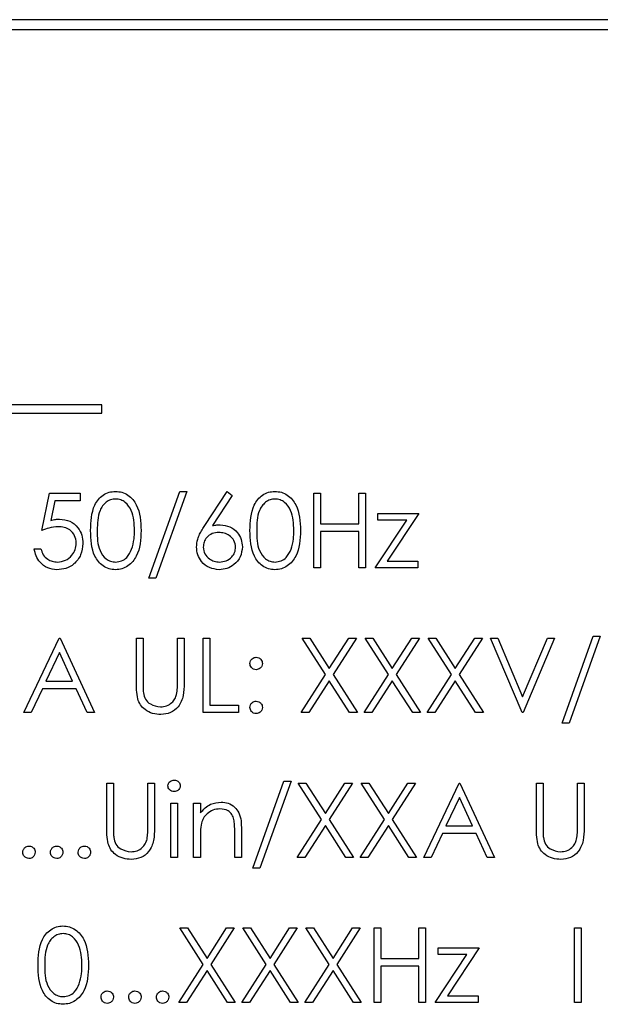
# Paper-space layout 'Blatt3' of a CAD drawing. Header units: millimetres. Extents: x 5 to 418, y 2 to 292.
# Tile 33 of 55: x 116.01 to 119.52, y 186.94 to 192.89. Entities that reach past the tile are written whole.
import ezdxf

# ---------------------------------------------------------------- set-up
doc = ezdxf.new("R2010")
doc.units = ezdxf.units.MM

psp = doc.layouts.new('Blatt3')

# ---------------------------------------------------------------- linework, layer by layer
at = {"color": 7, "linetype": 'Continuous', "lineweight": 25}
for p, q in [((123.2918, 192.8901), (110.6668, 192.8901)), ((123.2918, 192.8883), (110.6668, 192.8883)), ((123.231, 192.8293), (110.731, 192.8293)), ((116.5044, 190.5635), (111.0044, 190.5635)), ((116.5044, 190.5135), (116.5044, 190.5635)), ((111.0044, 190.5135), (116.5044, 190.5135)), ((116.1411, 189.8047), (116.1872, 190.0297)), ((116.1872, 190.0297), (116.3718, 190.0297)), ((116.3718, 190.0297), (116.3718, 189.9835)), ((116.7872, 189.5162), (116.9755, 190.0412)), ((117.018, 190.0412), (116.8298, 189.5162)), ((116.9755, 190.0412), (117.018, 190.0412)), ((117.126, 189.8359), (117.2603, 190.0412)), ((117.2914, 190.0168), (117.1725, 189.835)), ((117.2603, 190.0412), (117.2914, 190.0168)), ((117.7853, 190.0297), (117.8257, 190.0297)), ((117.7853, 189.5797), (117.7853, 190.0297)), ((117.8257, 190.0297), (117.8257, 189.8451)), ((118.0565, 189.8451), (118.0565, 190.0297)), ((118.0565, 190.0297), (118.0968, 190.0297)), ((118.0968, 190.0297), (118.0968, 189.5797)), ((116.2188, 189.9835), (116.1945, 189.8652)), ((116.3718, 189.9835), (116.2188, 189.9835)), ((118.1718, 189.8681), (118.1718, 189.9085)), ((118.1718, 189.9085), (118.4199, 189.9085)), ((118.4199, 189.9085), (118.2286, 189.6201)), ((117.8257, 189.8451), (118.0565, 189.8451)), ((118.1545, 189.5797), (118.3459, 189.8681)), ((118.3459, 189.8681), (118.1718, 189.8681)), ((118.0565, 189.7989), (117.8257, 189.7989)), ((117.8257, 189.7989), (117.8257, 189.5797)), ((118.0565, 189.5797), (118.0565, 189.7989)), ((116.0949, 189.6951), (116.1353, 189.6951)), ((118.2286, 189.6201), (118.4142, 189.6201)), ((118.4142, 189.6201), (118.4142, 189.5797)), ((117.8257, 189.5797), (117.7853, 189.5797)), ((118.0968, 189.5797), (118.0565, 189.5797)), ((118.4142, 189.5797), (118.1545, 189.5797)), ((116.8298, 189.5162), (116.7872, 189.5162)), ((116.0315, 188.7047), (116.2449, 189.1547)), ((116.2449, 189.1547), (116.2507, 189.1547)), ((116.2507, 189.1547), (116.4584, 188.7047)), ((116.7122, 188.8829), (116.7122, 189.1547)), ((116.7122, 189.1547), (116.7526, 189.1547)), ((116.7526, 189.1547), (116.7526, 188.885)), ((116.9603, 188.885), (116.9603, 189.1547)), ((116.9603, 189.1547), (117.0007, 189.1547)), ((117.0007, 189.1547), (117.0007, 188.8829)), ((117.1161, 189.1547), (117.1565, 189.1547)), ((117.1161, 188.7047), (117.1161, 189.1547)), ((117.1565, 189.1547), (117.1565, 188.7508)), ((117.7132, 189.1547), (117.7598, 189.1547)), ((117.8544, 188.9342), (117.7132, 189.1547)), ((117.7598, 189.1547), (117.8776, 188.9706)), ((117.8776, 188.9706), (117.9954, 189.1547)), ((118.042, 189.1547), (117.901, 188.9342)), ((117.9954, 189.1547), (118.042, 189.1547)), ((118.094, 189.1547), (118.1406, 189.1547)), ((118.2351, 188.9342), (118.094, 189.1547)), ((118.1406, 189.1547), (118.2584, 188.9706)), ((118.2584, 188.9706), (118.3762, 189.1547)), ((118.4228, 189.1547), (118.2817, 188.9342)), ((118.3762, 189.1547), (118.4228, 189.1547)), ((118.4747, 189.1547), (118.5213, 189.1547)), ((118.6159, 188.9342), (118.4747, 189.1547)), ((118.5213, 189.1547), (118.6392, 188.9706)), ((118.6392, 188.9706), (118.757, 189.1547)), ((118.8036, 189.1547), (118.6625, 188.9342)), ((118.757, 189.1547), (118.8036, 189.1547)), ((118.8526, 189.1547), (118.8959, 189.1547)), ((119.043, 188.7047), (118.8526, 189.1547)), ((118.8959, 189.1547), (119.0459, 188.8)), ((119.0459, 188.8), (119.1959, 189.1547)), ((119.2392, 189.1547), (119.0488, 188.7047)), ((119.1959, 189.1547), (119.2392, 189.1547)), ((119.2853, 188.6412), (119.4735, 189.1662)), ((119.5161, 189.1662), (119.3279, 188.6412)), ((119.4735, 189.1662), (119.5161, 189.1662)), ((116.2474, 189.067), (116.1659, 188.8951)), ((116.3267, 188.8951), (116.2474, 189.067)), ((117.7074, 188.7047), (117.8544, 188.9342)), ((117.901, 188.9342), (118.0478, 188.7047)), ((118.0882, 188.7047), (118.2351, 188.9342)), ((118.2817, 188.9342), (118.4286, 188.7047)), ((118.469, 188.7047), (118.6159, 188.9342)), ((118.6625, 188.9342), (118.8093, 188.7047)), ((116.1659, 188.8951), (116.3267, 188.8951)), ((117.8776, 188.8978), (117.754, 188.7047)), ((118.0012, 188.7047), (117.8776, 188.8978)), ((118.2584, 188.8978), (118.1348, 188.7047)), ((118.382, 188.7047), (118.2584, 188.8978)), ((118.6392, 188.8978), (118.5156, 188.7047)), ((118.7627, 188.7047), (118.6392, 188.8978)), ((116.144, 188.8489), (116.0755, 188.7047)), ((116.348, 188.8489), (116.144, 188.8489)), ((116.4145, 188.7047), (116.348, 188.8489)), ((116.0755, 188.7047), (116.0315, 188.7047)), ((116.4584, 188.7047), (116.4145, 188.7047)), ((117.3295, 188.7047), (117.1161, 188.7047)), ((117.1565, 188.7508), (117.3295, 188.7508)), ((117.3295, 188.7508), (117.3295, 188.7047)), ((117.754, 188.7047), (117.7074, 188.7047)), ((118.0478, 188.7047), (118.0012, 188.7047)), ((118.1348, 188.7047), (118.0882, 188.7047)), ((118.4286, 188.7047), (118.382, 188.7047)), ((118.5156, 188.7047), (118.469, 188.7047)), ((118.8093, 188.7047), (118.7627, 188.7047)), ((119.0488, 188.7047), (119.043, 188.7047)), ((119.3279, 188.6412), (119.2853, 188.6412)), ((117.4161, 187.7662), (117.6043, 188.2912)), ((117.6468, 188.2912), (117.4586, 187.7662)), ((117.6043, 188.2912), (117.6468, 188.2912)), ((116.5334, 188.2797), (116.5738, 188.2797)), ((116.5334, 188.0079), (116.5334, 188.2797)), ((116.5738, 188.2797), (116.5738, 188.01)), ((116.7815, 188.01), (116.7815, 188.2797)), ((116.7815, 188.2797), (116.8218, 188.2797)), ((116.8218, 188.2797), (116.8218, 188.0079)), ((117.8313, 188.0592), (117.6901, 188.2797)), ((117.6901, 188.2797), (117.7367, 188.2797)), ((117.7367, 188.2797), (117.8545, 188.0956)), ((117.8545, 188.0956), (117.9724, 188.2797)), ((118.019, 188.2797), (117.8779, 188.0592)), ((117.9724, 188.2797), (118.019, 188.2797)), ((118.0709, 188.2797), (118.1175, 188.2797)), ((118.2121, 188.0592), (118.0709, 188.2797)), ((118.1175, 188.2797), (118.2353, 188.0956)), ((118.2353, 188.0956), (118.3531, 188.2797)), ((118.3997, 188.2797), (118.2587, 188.0592)), ((118.3531, 188.2797), (118.3997, 188.2797)), ((118.4488, 187.8297), (118.6622, 188.2797)), ((118.6622, 188.2797), (118.668, 188.2797)), ((118.668, 188.2797), (118.8757, 187.8297)), ((119.1295, 188.2797), (119.1699, 188.2797)), ((119.1295, 188.0079), (119.1295, 188.2797)), ((119.1699, 188.2797), (119.1699, 188.01)), ((119.3776, 188.01), (119.3776, 188.2797)), ((119.3776, 188.2797), (119.418, 188.2797)), ((119.418, 188.2797), (119.418, 188.0079)), ((118.6647, 188.192), (118.5832, 188.0201)), ((118.744, 188.0201), (118.6647, 188.192)), ((116.9199, 188.1585), (116.9603, 188.1585)), ((116.9199, 187.8297), (116.9199, 188.1585)), ((116.9603, 188.1585), (116.9603, 187.8297)), ((117.0584, 188.1585), (117.0988, 188.1585)), ((117.0584, 187.8297), (117.0584, 188.1585)), ((117.0988, 188.1585), (117.0988, 188.0992)), ((117.6843, 187.8297), (117.8313, 188.0592)), ((117.8779, 188.0592), (118.0247, 187.8297)), ((118.0651, 187.8297), (118.2121, 188.0592)), ((118.2587, 188.0592), (118.4055, 187.8297)), ((117.3065, 187.8297), (117.3065, 187.9844)), ((117.3468, 187.9976), (117.3468, 187.8297)), ((117.8545, 188.0228), (117.731, 187.8297)), ((117.9781, 187.8297), (117.8545, 188.0228)), ((118.2353, 188.0228), (118.1117, 187.8297)), ((118.3589, 187.8297), (118.2353, 188.0228)), ((118.5832, 188.0201), (118.744, 188.0201)), ((117.0988, 187.9486), (117.0988, 187.8297)), ((118.5613, 187.9739), (118.4929, 187.8297)), ((118.7653, 187.9739), (118.5613, 187.9739)), ((118.8318, 187.8297), (118.7653, 187.9739)), ((116.9603, 187.8297), (116.9199, 187.8297)), ((117.0988, 187.8297), (117.0584, 187.8297)), ((117.3468, 187.8297), (117.3065, 187.8297)), ((117.731, 187.8297), (117.6843, 187.8297)), ((118.0247, 187.8297), (117.9781, 187.8297)), ((118.1117, 187.8297), (118.0651, 187.8297)), ((118.4055, 187.8297), (118.3589, 187.8297)), ((118.4929, 187.8297), (118.4488, 187.8297)), ((118.8757, 187.8297), (118.8318, 187.8297)), ((117.4586, 187.7662), (117.4161, 187.7662)), ((117.1159, 187.1842), (116.9747, 187.4047)), ((116.9747, 187.4047), (117.0213, 187.4047)), ((117.0213, 187.4047), (117.1392, 187.2206)), ((117.1392, 187.2206), (117.257, 187.4047)), ((117.3036, 187.4047), (117.1625, 187.1842)), ((117.257, 187.4047), (117.3036, 187.4047)), ((117.3555, 187.4047), (117.4021, 187.4047)), ((117.4967, 187.1842), (117.3555, 187.4047)), ((117.4021, 187.4047), (117.5199, 187.2206)), ((117.5199, 187.2206), (117.6377, 187.4047)), ((117.6843, 187.4047), (117.5433, 187.1842)), ((117.6377, 187.4047), (117.6843, 187.4047)), ((117.7363, 187.4047), (117.7829, 187.4047)), ((117.8774, 187.1842), (117.7363, 187.4047)), ((117.7829, 187.4047), (117.9007, 187.2206)), ((117.9007, 187.2206), (118.0185, 187.4047)), ((118.0651, 187.4047), (117.924, 187.1842)), ((118.0185, 187.4047), (118.0651, 187.4047)), ((118.1488, 187.4047), (118.1892, 187.4047)), ((118.1488, 186.9547), (118.1488, 187.4047)), ((118.1892, 187.4047), (118.1892, 187.2201)), ((118.4199, 187.4047), (118.4603, 187.4047)), ((118.4199, 187.2201), (118.4199, 187.4047)), ((118.4603, 187.4047), (118.4603, 186.9547)), ((119.3603, 186.9547), (119.3603, 187.4047)), ((119.3603, 187.4047), (119.4007, 187.4047)), ((119.4007, 187.4047), (119.4007, 186.9547)), ((118.5353, 187.2835), (118.7834, 187.2835)), ((118.5353, 187.2431), (118.5353, 187.2835)), ((118.7834, 187.2835), (118.5921, 186.9951)), ((118.1892, 187.2201), (118.4199, 187.2201)), ((118.518, 186.9547), (118.7094, 187.2431)), ((118.7094, 187.2431), (118.5353, 187.2431)), ((116.969, 186.9547), (117.1159, 187.1842)), ((117.1625, 187.1842), (117.3093, 186.9547)), ((117.3497, 186.9547), (117.4967, 187.1842)), ((117.5433, 187.1842), (117.6901, 186.9547)), ((117.7305, 186.9547), (117.8774, 187.1842)), ((117.924, 187.1842), (118.0709, 186.9547)), ((118.4199, 187.1739), (118.1892, 187.1739)), ((118.1892, 187.1739), (118.1892, 186.9547)), ((118.4199, 186.9547), (118.4199, 187.1739)), ((117.1392, 187.1478), (117.0156, 186.9547)), ((117.2627, 186.9547), (117.1392, 187.1478)), ((117.5199, 187.1478), (117.3963, 186.9547)), ((117.6435, 186.9547), (117.5199, 187.1478)), ((117.9007, 187.1478), (117.7771, 186.9547)), ((118.0243, 186.9547), (117.9007, 187.1478)), ((118.5921, 186.9951), (118.7776, 186.9951)), ((118.7776, 186.9951), (118.7776, 186.9547)), ((117.0156, 186.9547), (116.969, 186.9547)), ((117.3093, 186.9547), (117.2627, 186.9547)), ((117.3963, 186.9547), (117.3497, 186.9547)), ((117.6901, 186.9547), (117.6435, 186.9547)), ((117.7771, 186.9547), (117.7305, 186.9547)), ((118.0709, 186.9547), (118.0243, 186.9547)), ((118.1892, 186.9547), (118.1488, 186.9547)), ((118.4603, 186.9547), (118.4199, 186.9547)), ((118.7776, 186.9547), (118.518, 186.9547)), ((119.4007, 186.9547), (119.3603, 186.9547))]:
    psp.add_line(p, q, dxfattribs=at)
for points, knots in [([(116.4353, 189.8045), (116.4371, 189.8582), (116.4392, 189.9255), (116.4812, 189.9931), (116.5104, 190.0199), (116.5463, 190.038), (116.5726, 190.0401), (116.5858, 190.0412)], [0, 0, 0, 0, 0.498702, 0.624177, 0.749467, 0.874745, 1, 1, 1, 1]), ([(116.5858, 190.0412), (116.599, 190.0401), (116.6255, 190.038), (116.6738, 190.0145), (116.7346, 189.9395), (116.7385, 189.8585), (116.7411, 189.8045)], [0, 0, 0, 0, 0.1256, 0.251197, 0.500581, 1, 1, 1, 1]), ([(117.3988, 189.8045), (117.4005, 189.8582), (117.4027, 189.9255), (117.4446, 189.9931), (117.4738, 190.0199), (117.5098, 190.038), (117.5361, 190.0401), (117.5492, 190.0412)], [0, 0, 0, 0, 0.498702, 0.624177, 0.749467, 0.874745, 1, 1, 1, 1]), ([(117.5492, 190.0412), (117.5625, 190.0401), (117.589, 190.038), (117.6372, 190.0145), (117.6981, 189.9395), (117.702, 189.8585), (117.7045, 189.8045)], [0, 0, 0, 0, 0.1256, 0.251197, 0.500581, 1, 1, 1, 1]), ([(116.5871, 189.9951), (116.5768, 189.994), (116.5562, 189.992), (116.5288, 189.9761), (116.507, 189.954), (116.4772, 189.8992), (116.4764, 189.8467), (116.4757, 189.8047)], [0, 0, 0, 0, 0.125139, 0.250418, 0.375519, 0.500847, 1, 1, 1, 1]), ([(116.7007, 189.8047), (116.699, 189.8464), (116.6965, 189.909), (116.6544, 189.9709), (116.618, 189.9918), (116.5974, 189.994), (116.5871, 189.9951)], [0, 0, 0, 0, 0.500072, 0.749021, 0.874598, 1, 1, 1, 1]), ([(117.5506, 189.9951), (117.5403, 189.994), (117.5196, 189.992), (117.4923, 189.9761), (117.4704, 189.954), (117.4406, 189.8992), (117.4398, 189.8467), (117.4392, 189.8047)], [0, 0, 0, 0, 0.125139, 0.250418, 0.375519, 0.500847, 1, 1, 1, 1]), ([(117.6642, 189.8047), (117.6625, 189.8464), (117.66, 189.909), (117.6179, 189.9709), (117.5815, 189.9918), (117.5609, 189.994), (117.5506, 189.9951)], [0, 0, 0, 0, 0.500072, 0.749021, 0.874598, 1, 1, 1, 1]), ([(116.2402, 189.8277), (116.2212, 189.8258), (116.1871, 189.8222), (116.1552, 189.81), (116.1411, 189.8047)], [0, 0, 0, 0, 0.5594162, 1, 1, 1, 1]), ([(116.1945, 189.8652), (116.2043, 189.8678), (116.2216, 189.8726), (116.2396, 189.8735), (116.2475, 189.8739)], [0, 0, 0, 0, 0.5600642, 1, 1, 1, 1]), ([(116.3488, 189.7284), (116.3471, 189.744), (116.3438, 189.7751), (116.3135, 189.8089), (116.2768, 189.8256), (116.2524, 189.827), (116.2402, 189.8277)], [0, 0, 0, 0, 0.279539, 0.558617, 0.779047, 1, 1, 1, 1]), ([(116.2475, 189.8739), (116.2691, 189.8716), (116.3121, 189.8671), (116.3594, 189.8265), (116.3857, 189.7773), (116.388, 189.7436), (116.3892, 189.7267)], [0, 0, 0, 0, 0.279688, 0.559025, 0.779292, 1, 1, 1, 1]), ([(117.0757, 189.7051), (117.0773, 189.7212), (117.0799, 189.7478), (117.0942, 189.7821), (117.109, 189.8096), (117.1203, 189.8271), (117.126, 189.8359)], [0, 0, 0, 0, 0.339374, 0.559486, 0.779731, 1, 1, 1, 1]), ([(117.1725, 189.835), (117.1812, 189.8363), (117.1966, 189.8387), (117.2122, 189.8391), (117.2191, 189.8393)], [0, 0, 0, 0, 0.55991, 1, 1, 1, 1]), ([(117.2191, 189.8393), (117.2388, 189.837), (117.2783, 189.8325), (117.3221, 189.7964), (117.3487, 189.7524), (117.3513, 189.7215), (117.3526, 189.706)], [0, 0, 0, 0, 0.2796384, 0.5593258, 0.7795267, 1, 1, 1, 1]), ([(116.5858, 189.5681), (116.5726, 189.5692), (116.5464, 189.5713), (116.4986, 189.5949), (116.4395, 189.6705), (116.437, 189.7509), (116.4353, 189.8045)], [0, 0, 0, 0, 0.1255507, 0.25109, 0.5002501, 1, 1, 1, 1]), ([(116.4757, 189.8047), (116.476, 189.7626), (116.4765, 189.6996), (116.5197, 189.6382), (116.5562, 189.6176), (116.5768, 189.6154), (116.5871, 189.6143)], [0, 0, 0, 0, 0.500291, 0.749086, 0.874606, 1, 1, 1, 1]), ([(116.7411, 189.8045), (116.7386, 189.7505), (116.7348, 189.6695), (116.6736, 189.5949), (116.6255, 189.5713), (116.599, 189.5692), (116.5858, 189.5681)], [0, 0, 0, 0, 0.499407, 0.748743, 0.874372, 1, 1, 1, 1]), ([(116.6837, 189.6915), (116.6894, 189.7123), (116.6996, 189.7493), (116.7004, 189.7878), (116.7007, 189.8047)], [0, 0, 0, 0, 0.559599, 1, 1, 1, 1]), ([(117.2106, 189.7931), (117.1969, 189.792), (117.1695, 189.7896), (117.1381, 189.7659), (117.119, 189.7357), (117.1171, 189.7143), (117.1161, 189.7035)], [0, 0, 0, 0, 0.280127, 0.559515, 0.779719, 1, 1, 1, 1]), ([(117.3122, 189.7035), (117.3102, 189.7176), (117.306, 189.7459), (117.2765, 189.7743), (117.2439, 189.7908), (117.2217, 189.7923), (117.2106, 189.7931)], [0, 0, 0, 0, 0.278754, 0.558605, 0.779147, 1, 1, 1, 1]), ([(117.5492, 189.5681), (117.5361, 189.5692), (117.5098, 189.5713), (117.462, 189.5949), (117.4029, 189.6705), (117.4004, 189.7509), (117.3988, 189.8045)], [0, 0, 0, 0, 0.125551, 0.25109, 0.50025, 1, 1, 1, 1]), ([(117.4392, 189.8047), (117.4395, 189.7626), (117.44, 189.6996), (117.4832, 189.6382), (117.5197, 189.6176), (117.5403, 189.6154), (117.5506, 189.6143)], [0, 0, 0, 0, 0.500291, 0.749086, 0.874606, 1, 1, 1, 1]), ([(117.7045, 189.8045), (117.702, 189.7505), (117.6983, 189.6695), (117.6371, 189.5949), (117.5889, 189.5713), (117.5625, 189.5692), (117.5492, 189.5681)], [0, 0, 0, 0, 0.499407, 0.748743, 0.874372, 1, 1, 1, 1]), ([(117.6471, 189.6915), (117.6529, 189.7123), (117.6631, 189.7493), (117.6638, 189.7878), (117.6642, 189.8047)], [0, 0, 0, 0, 0.559599, 1, 1, 1, 1]), ([(116.3892, 189.7267), (116.3865, 189.7033), (116.3813, 189.6567), (116.3408, 189.6024), (116.2874, 189.5723), (116.2506, 189.5695), (116.2322, 189.5681)], [0, 0, 0, 0, 0.279864, 0.559271, 0.779424, 1, 1, 1, 1]), ([(116.2346, 189.6143), (116.2514, 189.6163), (116.2851, 189.6202), (116.3227, 189.651), (116.3456, 189.6886), (116.3477, 189.7151), (116.3488, 189.7284)], [0, 0, 0, 0, 0.279617, 0.559357, 0.779559, 1, 1, 1, 1]), ([(116.2322, 189.5681), (116.2129, 189.5701), (116.1744, 189.574), (116.1307, 189.6085), (116.1038, 189.6505), (116.0979, 189.6802), (116.0949, 189.6951)], [0, 0, 0, 0, 0.2796245, 0.5590192, 0.7793803, 1, 1, 1, 1]), ([(116.1353, 189.6951), (116.1388, 189.6823), (116.1457, 189.657), (116.1732, 189.6312), (116.2038, 189.6169), (116.2243, 189.6152), (116.2346, 189.6143)], [0, 0, 0, 0, 0.28005, 0.559166, 0.779583, 1, 1, 1, 1]), ([(116.5871, 189.6143), (116.5994, 189.6158), (116.624, 189.6189), (116.662, 189.6446), (116.6754, 189.6737), (116.6837, 189.6915)], [0, 0, 0, 0, 0.280257, 0.560781, 1, 1, 1, 1]), ([(117.212, 189.5681), (117.1919, 189.5705), (117.1516, 189.5754), (117.1062, 189.6119), (117.0804, 189.6578), (117.0773, 189.6894), (117.0757, 189.7051)], [0, 0, 0, 0, 0.27967, 0.559085, 0.779558, 1, 1, 1, 1]), ([(117.1161, 189.7035), (117.118, 189.6897), (117.1219, 189.662), (117.15, 189.6335), (117.1816, 189.6168), (117.2033, 189.6151), (117.2142, 189.6143)], [0, 0, 0, 0, 0.279059, 0.55882, 0.779303, 1, 1, 1, 1]), ([(117.3526, 189.706), (117.3503, 189.6854), (117.3456, 189.6442), (117.3072, 189.5986), (117.2604, 189.5727), (117.2281, 189.5696), (117.212, 189.5681)], [0, 0, 0, 0, 0.279631, 0.55896, 0.779478, 1, 1, 1, 1]), ([(117.2142, 189.6143), (117.228, 189.6157), (117.2556, 189.6184), (117.2877, 189.6415), (117.3088, 189.6709), (117.3111, 189.6927), (117.3122, 189.7035)], [0, 0, 0, 0, 0.280018, 0.559853, 0.779987, 1, 1, 1, 1]), ([(117.5506, 189.6143), (117.5629, 189.6158), (117.5875, 189.6189), (117.6254, 189.6446), (117.6389, 189.6737), (117.6471, 189.6915)], [0, 0, 0, 0, 0.280257, 0.560781, 1, 1, 1, 1]), ([(117.3988, 189.0018), (117.3995, 189.0073), (117.4008, 189.0183), (117.411, 189.0305), (117.4233, 189.0381), (117.4319, 189.0389), (117.4363, 189.0393)], [0, 0, 0, 0, 0.279585, 0.559454, 0.779697, 1, 1, 1, 1]), ([(117.4363, 188.9643), (117.4307, 188.9649), (117.4197, 188.9662), (117.4075, 188.9765), (117.3999, 188.9887), (117.3992, 188.9974), (117.3988, 189.0018)], [0, 0, 0, 0, 0.279647, 0.559299, 0.779615, 1, 1, 1, 1]), ([(117.4363, 189.0393), (117.4418, 189.0387), (117.4529, 189.0374), (117.465, 189.0271), (117.4727, 189.0149), (117.4734, 189.0061), (117.4738, 189.0018)], [0, 0, 0, 0, 0.279602, 0.559212, 0.779475, 1, 1, 1, 1]), ([(117.4738, 189.0018), (117.4732, 188.9962), (117.4719, 188.9851), (117.4616, 188.973), (117.4493, 188.9654), (117.4406, 188.9646), (117.4363, 188.9643)], [0, 0, 0, 0, 0.279517, 0.559326, 0.779544, 1, 1, 1, 1]), ([(116.7203, 188.788), (116.7174, 188.8056), (116.7122, 188.837), (116.7122, 188.8689), (116.7122, 188.8829)], [0, 0, 0, 0, 0.559499, 1, 1, 1, 1]), ([(116.7526, 188.885), (116.7526, 188.8739), (116.7525, 188.8539), (116.7538, 188.834), (116.7544, 188.8252)], [0, 0, 0, 0, 0.560124, 1, 1, 1, 1]), ([(117.0007, 188.8829), (117.0003, 188.8578), (116.9996, 188.8079), (116.9724, 188.7415), (116.92, 188.6995), (116.8806, 188.6952), (116.8609, 188.6931)], [0, 0, 0, 0, 0.281655, 0.560111, 0.78008, 1, 1, 1, 1]), ([(116.9557, 188.8152), (116.9574, 188.8282), (116.9605, 188.8514), (116.9604, 188.8747), (116.9603, 188.885)], [0, 0, 0, 0, 0.559624, 1, 1, 1, 1]), ([(116.7544, 188.8252), (116.7573, 188.8114), (116.763, 188.784), (116.8016, 188.7486), (116.837, 188.7428), (116.8586, 188.7393)], [0, 0, 0, 0, 0.281057, 0.560821, 1, 1, 1, 1]), ([(116.8586, 188.7393), (116.871, 188.7406), (116.8958, 188.7433), (116.9259, 188.7623), (116.9463, 188.7874), (116.9526, 188.8059), (116.9557, 188.8152)], [0, 0, 0, 0, 0.279787, 0.559377, 0.779569, 1, 1, 1, 1]), ([(116.8609, 188.6931), (116.8438, 188.6943), (116.8096, 188.6966), (116.7666, 188.719), (116.735, 188.7505), (116.7252, 188.7755), (116.7203, 188.788)], [0, 0, 0, 0, 0.280221, 0.559914, 0.779952, 1, 1, 1, 1]), ([(117.3988, 188.7364), (117.3994, 188.7419), (117.4007, 188.753), (117.4109, 188.7652), (117.4232, 188.7728), (117.4319, 188.7735), (117.4363, 188.7739)], [0, 0, 0, 0, 0.2795762, 0.5592837, 0.7795524, 1, 1, 1, 1]), ([(117.4363, 188.7739), (117.4418, 188.7733), (117.4529, 188.772), (117.465, 188.7617), (117.4727, 188.7495), (117.4734, 188.7408), (117.4738, 188.7364)], [0, 0, 0, 0, 0.279602, 0.559212, 0.779475, 1, 1, 1, 1]), ([(117.4363, 188.6989), (117.4308, 188.6996), (117.4197, 188.7009), (117.4075, 188.7111), (117.4, 188.7234), (117.3992, 188.7321), (117.3988, 188.7364)], [0, 0, 0, 0, 0.279581, 0.559143, 0.779575, 1, 1, 1, 1]), ([(117.4738, 188.7364), (117.4731, 188.7309), (117.4718, 188.7198), (117.4616, 188.7076), (117.4493, 188.7001), (117.4406, 188.6993), (117.4363, 188.6989)], [0, 0, 0, 0, 0.279469, 0.559358, 0.779674, 1, 1, 1, 1]), ([(116.9026, 188.2622), (116.9034, 188.2675), (116.9048, 188.2781), (116.9154, 188.2893), (116.9274, 188.296), (116.9358, 188.2966), (116.9399, 188.297)], [0, 0, 0, 0, 0.279289, 0.558897, 0.779452, 1, 1, 1, 1]), ([(116.9399, 188.297), (116.9453, 188.2964), (116.956, 188.2953), (116.9683, 188.2863), (116.9763, 188.2748), (116.9772, 188.2664), (116.9776, 188.2622)], [0, 0, 0, 0, 0.2798695, 0.5598663, 0.7799105, 1, 1, 1, 1]), ([(116.9399, 188.2277), (116.9347, 188.2283), (116.9241, 188.2294), (116.912, 188.2384), (116.904, 188.2497), (116.9031, 188.258), (116.9026, 188.2622)], [0, 0, 0, 0, 0.2797838, 0.5596976, 0.7799206, 1, 1, 1, 1]), ([(116.9776, 188.2622), (116.9768, 188.2569), (116.9753, 188.2462), (116.9645, 188.2353), (116.9525, 188.2286), (116.9441, 188.228), (116.9399, 188.2277)], [0, 0, 0, 0, 0.27916, 0.558862, 0.779356, 1, 1, 1, 1]), ([(117.0988, 188.0992), (117.118, 188.1199), (117.1523, 188.1569), (117.202, 188.162), (117.2239, 188.1643)], [0, 0, 0, 0, 0.5591406, 1, 1, 1, 1]), ([(117.2239, 188.1643), (117.2386, 188.163), (117.2681, 188.1604), (117.3068, 188.1367), (117.3461, 188.0842), (117.3465, 188.0333), (117.3468, 187.9976)], [0, 0, 0, 0, 0.1870208, 0.3738905, 0.5606099, 1, 1, 1, 1]), ([(117.2169, 188.1239), (117.2026, 188.1224), (117.1741, 188.1194), (117.1406, 188.0963), (117.1163, 188.0686), (117.1088, 188.0474), (117.105, 188.0368)], [0, 0, 0, 0, 0.279553, 0.559373, 0.779703, 1, 1, 1, 1]), ([(117.3017, 188.0592), (117.2985, 188.0696), (117.292, 188.0905), (117.2628, 188.1193), (117.2343, 188.1222), (117.2169, 188.1239)], [0, 0, 0, 0, 0.281192, 0.561331, 1, 1, 1, 1]), ([(117.3065, 187.9844), (117.3066, 187.9984), (117.3067, 188.0235), (117.3032, 188.0483), (117.3017, 188.0592)], [0, 0, 0, 0, 0.560255, 1, 1, 1, 1]), ([(116.5414, 187.913), (116.5385, 187.9306), (116.5334, 187.962), (116.5334, 187.9939), (116.5334, 188.0079)], [0, 0, 0, 0, 0.559499, 1, 1, 1, 1]), ([(116.5738, 188.01), (116.5737, 187.9989), (116.5737, 187.9789), (116.575, 187.959), (116.5756, 187.9502)], [0, 0, 0, 0, 0.560124, 1, 1, 1, 1]), ([(116.8218, 188.0079), (116.8215, 187.9828), (116.8207, 187.9329), (116.7935, 187.8665), (116.7412, 187.8245), (116.7017, 187.8202), (116.682, 187.8181)], [0, 0, 0, 0, 0.281655, 0.560111, 0.78008, 1, 1, 1, 1]), ([(116.7769, 187.9402), (116.7786, 187.9532), (116.7816, 187.9764), (116.7815, 187.9997), (116.7815, 188.01)], [0, 0, 0, 0, 0.559624, 1, 1, 1, 1]), ([(117.105, 188.0368), (117.1027, 188.0204), (117.0987, 187.9911), (117.0988, 187.9616), (117.0988, 187.9486)], [0, 0, 0, 0, 0.559658, 1, 1, 1, 1]), ([(119.1376, 187.913), (119.1347, 187.9306), (119.1295, 187.962), (119.1295, 187.9939), (119.1295, 188.0079)], [0, 0, 0, 0, 0.559499, 1, 1, 1, 1]), ([(119.1699, 188.01), (119.1699, 187.9989), (119.1698, 187.9789), (119.1711, 187.959), (119.1717, 187.9502)], [0, 0, 0, 0, 0.560124, 1, 1, 1, 1]), ([(119.418, 188.0079), (119.4176, 187.9828), (119.4169, 187.9329), (119.3897, 187.8665), (119.3373, 187.8245), (119.2979, 187.8202), (119.2782, 187.8181)], [0, 0, 0, 0, 0.281655, 0.560111, 0.78008, 1, 1, 1, 1]), ([(119.373, 187.9402), (119.3747, 187.9532), (119.3778, 187.9764), (119.3777, 187.9997), (119.3776, 188.01)], [0, 0, 0, 0, 0.559624, 1, 1, 1, 1]), ([(116.5756, 187.9502), (116.5784, 187.9364), (116.5842, 187.909), (116.6227, 187.8736), (116.6581, 187.8678), (116.6798, 187.8643)], [0, 0, 0, 0, 0.281057, 0.560821, 1, 1, 1, 1]), ([(116.6798, 187.8643), (116.6922, 187.8656), (116.717, 187.8683), (116.747, 187.8873), (116.7675, 187.9124), (116.7737, 187.9309), (116.7769, 187.9402)], [0, 0, 0, 0, 0.279787, 0.559377, 0.779569, 1, 1, 1, 1]), ([(119.1717, 187.9502), (119.1746, 187.9364), (119.1803, 187.909), (119.2189, 187.8736), (119.2543, 187.8678), (119.2759, 187.8643)], [0, 0, 0, 0, 0.281057, 0.560821, 1, 1, 1, 1]), ([(119.2759, 187.8643), (119.2883, 187.8656), (119.3131, 187.8683), (119.3432, 187.8873), (119.3636, 187.9124), (119.3699, 187.9309), (119.373, 187.9402)], [0, 0, 0, 0, 0.2797867, 0.5593768, 0.7795688, 1, 1, 1, 1]), ([(116.0257, 187.8614), (116.0264, 187.8669), (116.0277, 187.878), (116.0378, 187.8902), (116.0502, 187.8978), (116.0588, 187.8985), (116.0632, 187.8989)], [0, 0, 0, 0, 0.279576, 0.559284, 0.779552, 1, 1, 1, 1]), ([(116.0632, 187.8989), (116.0687, 187.8983), (116.0798, 187.897), (116.092, 187.8867), (116.0997, 187.8745), (116.1004, 187.8658), (116.1007, 187.8614)], [0, 0, 0, 0, 0.279602, 0.559212, 0.779475, 1, 1, 1, 1]), ([(116.193, 187.8614), (116.1937, 187.8669), (116.195, 187.878), (116.2052, 187.8902), (116.2175, 187.8978), (116.2262, 187.8985), (116.2305, 187.8989)], [0, 0, 0, 0, 0.279576, 0.559284, 0.779552, 1, 1, 1, 1]), ([(116.2305, 187.8989), (116.2361, 187.8983), (116.2471, 187.897), (116.2593, 187.8867), (116.267, 187.8745), (116.2677, 187.8658), (116.268, 187.8614)], [0, 0, 0, 0, 0.279602, 0.559212, 0.779475, 1, 1, 1, 1]), ([(116.3603, 187.8614), (116.361, 187.8669), (116.3623, 187.878), (116.3725, 187.8902), (116.3848, 187.8978), (116.3935, 187.8985), (116.3978, 187.8989)], [0, 0, 0, 0, 0.279576, 0.559284, 0.779552, 1, 1, 1, 1]), ([(116.3978, 187.8989), (116.4034, 187.8983), (116.4145, 187.897), (116.4266, 187.8867), (116.4343, 187.8745), (116.435, 187.8658), (116.4353, 187.8614)], [0, 0, 0, 0, 0.279602, 0.559212, 0.779475, 1, 1, 1, 1]), ([(116.682, 187.8181), (116.6649, 187.8193), (116.6308, 187.8216), (116.5878, 187.844), (116.5562, 187.8755), (116.5463, 187.9005), (116.5414, 187.913)], [0, 0, 0, 0, 0.280221, 0.559914, 0.779952, 1, 1, 1, 1]), ([(119.2782, 187.8181), (119.2611, 187.8193), (119.2269, 187.8216), (119.1839, 187.844), (119.1523, 187.8755), (119.1425, 187.9005), (119.1376, 187.913)], [0, 0, 0, 0, 0.2802208, 0.5599142, 0.7799519, 1, 1, 1, 1]), ([(116.0632, 187.8239), (116.0577, 187.8246), (116.0466, 187.8259), (116.0344, 187.8361), (116.0269, 187.8484), (116.0261, 187.8571), (116.0257, 187.8614)], [0, 0, 0, 0, 0.279581, 0.559143, 0.779575, 1, 1, 1, 1]), ([(116.1007, 187.8614), (116.1, 187.8559), (116.0987, 187.8448), (116.0885, 187.8326), (116.0762, 187.8251), (116.0675, 187.8243), (116.0632, 187.8239)], [0, 0, 0, 0, 0.279469, 0.559358, 0.779674, 1, 1, 1, 1]), ([(116.2305, 187.8239), (116.225, 187.8246), (116.214, 187.8259), (116.2018, 187.8361), (116.1942, 187.8484), (116.1934, 187.8571), (116.193, 187.8614)], [0, 0, 0, 0, 0.279581, 0.559143, 0.779575, 1, 1, 1, 1]), ([(116.268, 187.8614), (116.2674, 187.8559), (116.266, 187.8448), (116.2558, 187.8326), (116.2435, 187.8251), (116.2348, 187.8243), (116.2305, 187.8239)], [0, 0, 0, 0, 0.279469, 0.559358, 0.779674, 1, 1, 1, 1]), ([(116.3978, 187.8239), (116.3923, 187.8246), (116.3813, 187.8259), (116.3691, 187.8361), (116.3615, 187.8484), (116.3607, 187.8571), (116.3603, 187.8614)], [0, 0, 0, 0, 0.279581, 0.559143, 0.779575, 1, 1, 1, 1]), ([(116.4353, 187.8614), (116.4347, 187.8559), (116.4333, 187.8448), (116.4231, 187.8326), (116.4108, 187.8251), (116.4022, 187.8243), (116.3978, 187.8239)], [0, 0, 0, 0, 0.279469, 0.559358, 0.779674, 1, 1, 1, 1]), ([(116.118, 187.1795), (116.1197, 187.2332), (116.1219, 187.3005), (116.1639, 187.3681), (116.1931, 187.3949), (116.229, 187.413), (116.2553, 187.4151), (116.2685, 187.4162)], [0, 0, 0, 0, 0.498702, 0.624177, 0.749467, 0.874745, 1, 1, 1, 1]), ([(116.2685, 187.4162), (116.2817, 187.4151), (116.3082, 187.413), (116.3565, 187.3895), (116.4173, 187.3145), (116.4212, 187.2335), (116.4238, 187.1795)], [0, 0, 0, 0, 0.1256001, 0.2511969, 0.5005813, 1, 1, 1, 1]), ([(116.2698, 187.3701), (116.2595, 187.369), (116.2388, 187.367), (116.2115, 187.3511), (116.1896, 187.329), (116.1599, 187.2742), (116.159, 187.2217), (116.1584, 187.1797)], [0, 0, 0, 0, 0.125139, 0.250418, 0.375519, 0.500847, 1, 1, 1, 1]), ([(116.3834, 187.1797), (116.3817, 187.2214), (116.3792, 187.284), (116.3371, 187.3459), (116.3007, 187.3668), (116.2801, 187.369), (116.2698, 187.3701)], [0, 0, 0, 0, 0.500072, 0.749021, 0.874598, 1, 1, 1, 1]), ([(116.2685, 186.9431), (116.2553, 186.9442), (116.2291, 186.9463), (116.1813, 186.9699), (116.1222, 187.0455), (116.1197, 187.1259), (116.118, 187.1795)], [0, 0, 0, 0, 0.125551, 0.25109, 0.50025, 1, 1, 1, 1]), ([(116.1584, 187.1797), (116.1587, 187.1376), (116.1592, 187.0746), (116.2024, 187.0132), (116.2389, 186.9926), (116.2595, 186.9904), (116.2698, 186.9893)], [0, 0, 0, 0, 0.500291, 0.749086, 0.874606, 1, 1, 1, 1]), ([(116.4238, 187.1795), (116.4213, 187.1255), (116.4175, 187.0445), (116.3563, 186.9699), (116.3082, 186.9463), (116.2817, 186.9442), (116.2685, 186.9431)], [0, 0, 0, 0, 0.499407, 0.748743, 0.874372, 1, 1, 1, 1]), ([(116.3664, 187.0665), (116.3721, 187.0873), (116.3823, 187.1243), (116.3831, 187.1628), (116.3834, 187.1797)], [0, 0, 0, 0, 0.559599, 1, 1, 1, 1]), ([(116.2698, 186.9893), (116.2821, 186.9908), (116.3067, 186.9939), (116.3447, 187.0196), (116.3581, 187.0487), (116.3664, 187.0665)], [0, 0, 0, 0, 0.280257, 0.560781, 1, 1, 1, 1]), ([(116.4988, 186.9864), (116.4994, 186.9919), (116.5007, 187.003), (116.5109, 187.0152), (116.5232, 187.0228), (116.5319, 187.0235), (116.5363, 187.0239)], [0, 0, 0, 0, 0.279576, 0.559284, 0.779552, 1, 1, 1, 1]), ([(116.5363, 186.9489), (116.5308, 186.9496), (116.5197, 186.9509), (116.5075, 186.9611), (116.5, 186.9734), (116.4992, 186.9821), (116.4988, 186.9864)], [0, 0, 0, 0, 0.279581, 0.559143, 0.779575, 1, 1, 1, 1]), ([(116.5363, 187.0239), (116.5418, 187.0233), (116.5529, 187.022), (116.565, 187.0117), (116.5727, 186.9995), (116.5734, 186.9908), (116.5738, 186.9864)], [0, 0, 0, 0, 0.279602, 0.559212, 0.779475, 1, 1, 1, 1]), ([(116.5738, 186.9864), (116.5731, 186.9809), (116.5718, 186.9698), (116.5616, 186.9576), (116.5493, 186.9501), (116.5406, 186.9493), (116.5363, 186.9489)], [0, 0, 0, 0, 0.279469, 0.559358, 0.779674, 1, 1, 1, 1]), ([(116.6661, 186.9864), (116.6667, 186.9919), (116.6681, 187.003), (116.6782, 187.0152), (116.6905, 187.0228), (116.6992, 187.0235), (116.7036, 187.0239)], [0, 0, 0, 0, 0.279576, 0.559284, 0.779552, 1, 1, 1, 1]), ([(116.7036, 186.9489), (116.6981, 186.9496), (116.687, 186.9509), (116.6748, 186.9611), (116.6673, 186.9734), (116.6665, 186.9821), (116.6661, 186.9864)], [0, 0, 0, 0, 0.279581, 0.559143, 0.779575, 1, 1, 1, 1]), ([(116.7036, 187.0239), (116.7091, 187.0233), (116.7202, 187.022), (116.7323, 187.0117), (116.74, 186.9995), (116.7407, 186.9908), (116.7411, 186.9864)], [0, 0, 0, 0, 0.279602, 0.559212, 0.779475, 1, 1, 1, 1]), ([(116.7411, 186.9864), (116.7404, 186.9809), (116.7391, 186.9698), (116.7289, 186.9576), (116.7166, 186.9501), (116.7079, 186.9493), (116.7036, 186.9489)], [0, 0, 0, 0, 0.279469, 0.559358, 0.779674, 1, 1, 1, 1]), ([(116.8334, 186.9864), (116.834, 186.9919), (116.8354, 187.003), (116.8455, 187.0152), (116.8578, 187.0228), (116.8665, 187.0235), (116.8709, 187.0239)], [0, 0, 0, 0, 0.279576, 0.559284, 0.779552, 1, 1, 1, 1]), ([(116.8709, 186.9489), (116.8654, 186.9496), (116.8543, 186.9509), (116.8421, 186.9611), (116.8346, 186.9734), (116.8338, 186.9821), (116.8334, 186.9864)], [0, 0, 0, 0, 0.279581, 0.559143, 0.779575, 1, 1, 1, 1]), ([(116.8709, 187.0239), (116.8764, 187.0233), (116.8875, 187.022), (116.8997, 187.0117), (116.9074, 186.9995), (116.908, 186.9908), (116.9084, 186.9864)], [0, 0, 0, 0, 0.279602, 0.559212, 0.779475, 1, 1, 1, 1]), ([(116.9084, 186.9864), (116.9077, 186.9809), (116.9064, 186.9698), (116.8962, 186.9576), (116.8839, 186.9501), (116.8752, 186.9493), (116.8709, 186.9489)], [0, 0, 0, 0, 0.2794691, 0.5593578, 0.7796739, 1, 1, 1, 1])]:
    psp.add_open_spline(points, degree=3, knots=knots, dxfattribs=at)

doc.saveas('drawing.dxf')
